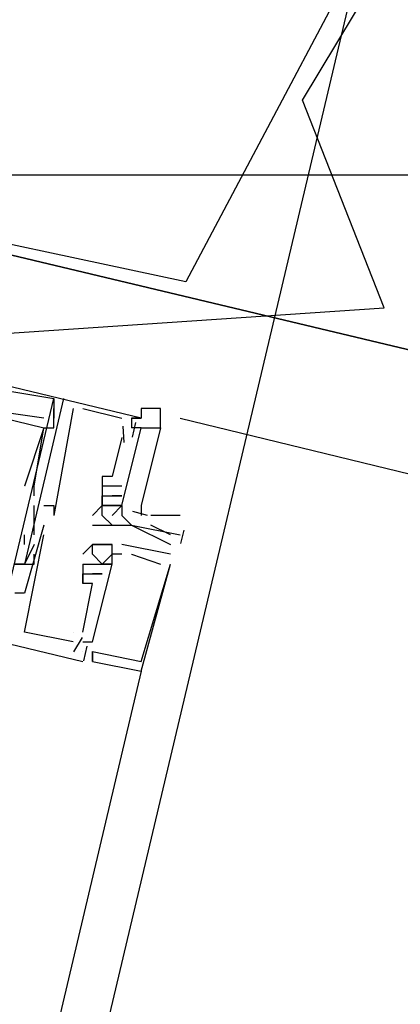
# Model space of a CAD drawing. Header units: feet. Extents: x -79 to 198, y -22 to 181.
# Tile 161 of 203: x 121.5 to 122.022, y 90.174 to 91.524. Entities that reach past the tile are written whole.
import ezdxf

# ---------------------------------------------------------------- set-up
doc = ezdxf.new("R2010")
doc.units = ezdxf.units.FT
for name, color, linetype in [('A-AREA-COMUN', 252, 'CONTINUOUS'), ('A-LINEA', 7, 'CONTINUOUS'), ('A-MURO-CONCRETO', 8, 'CONTINUOUS')]:
    doc.layers.add(name, color=color, linetype=linetype)

msp = doc.modelspace()

# ---------------------------------------------------------------- linework, layer by layer
at = {"layer": 'A-AREA-COMUN'}
msp.add_lwpolyline([(120.8, 87.52), (121.36, 89.8844), (121.472, 91.0933), (122, 91.1289), (121.888, 91.4133), (122.08, 91.7333), (124.4, 91.1644), (122.048, 91.7689), (121.728, 91.1644), (121.312, 91.2533), (121.088, 91.4489), (121.312, 92.5689), (121.52, 92.7289), (124.56, 92.0178), (124.72, 91.8578), (124.608, 91.3778), (125.2, 91.3778), (128.288, 92.2844)], dxfattribs=at)
at = {"layer": 'A-LINEA'}
for p, q in [((121.48, 90.7244), (121.5467, 91.0044)), ((121.48, 90.7244), (121.5467, 91.0044)), ((121.48, 90.7244), (121.5467, 91.0044)), ((121.5467, 91.0044), (121.5467, 90.9778)), ((121.5467, 91.0044), (121.5467, 91.0044)), ((121.5467, 91.0044), (121.5467, 91.0044)), ((121.5467, 91.0044), (121.5467, 90.9778)), ((121.5467, 91.0044), (121.5467, 91.0044)), ((121.5467, 91.0044), (121.5467, 91.0044)), ((121.5467, 91.0044), (121.5467, 90.9778)), ((121.5467, 91.0044), (121.5467, 91.0044)), ((121.5467, 91.0044), (121.5467, 91.0044)), ((121.56, 91.0044), (121.56, 91.0044)), ((121.56, 91.0044), (121.56, 91.0044)), ((121.56, 91.0044), (121.56, 91.0044)), ((121.5467, 90.9911), (121.5467, 90.9911)), ((121.5733, 90.9911), (121.5467, 90.8444)), ((121.5467, 90.9911), (121.5467, 90.9911)), ((121.5733, 90.9911), (121.5467, 90.8444)), ((121.5467, 90.9911), (121.5467, 90.9911)), ((121.5733, 90.9911), (121.5467, 90.8444)), ((121.5733, 90.9911), (121.5733, 90.9911)), ((121.5733, 90.9911), (121.5733, 90.9911)), ((121.5733, 90.9911), (121.5733, 90.9911)), ((121.5867, 90.9911), (121.64, 90.9778)), ((121.5867, 90.9911), (121.5867, 90.9911)), ((121.5867, 90.9911), (121.64, 90.9778)), ((121.5867, 90.9911), (121.5867, 90.9911)), ((121.5867, 90.9911), (121.64, 90.9778)), ((121.5867, 90.9911), (121.5867, 90.9911)), ((121.5333, 90.9778), (121.5333, 90.9778)), ((121.5333, 90.9778), (121.5333, 90.9778)), ((121.5333, 90.9778), (121.5333, 90.9778)), ((121.5467, 90.9778), (121.5467, 90.9778)), ((121.5467, 90.9778), (121.5467, 90.9778)), ((121.5467, 90.9778), (121.5467, 90.9778)), ((121.64, 90.9778), (121.64, 90.9778)), ((121.64, 90.9778), (121.64, 90.9778)), ((121.64, 90.9778), (121.64, 90.9778)), ((121.6533, 90.9778), (121.6533, 90.9778)), ((121.6533, 90.9778), (121.6533, 90.9778)), ((121.6533, 90.9778), (121.6533, 90.9778)), ((121.659, 90.9717), (121.6543, 90.9517)), ((121.659, 90.9717), (121.6543, 90.9517)), ((121.659, 90.9717), (121.6543, 90.9517)), ((121.6667, 90.9778), (121.6667, 90.9778)), ((121.6667, 90.9778), (121.6667, 90.9778)), ((121.6667, 90.9778), (121.6667, 90.9778)), ((121.72, 90.9778), (122.2133, 90.8578)), ((121.5333, 90.9644), (121.5333, 90.9644)), ((121.5333, 90.9644), (121.5333, 90.9644)), ((121.5333, 90.9644), (121.5333, 90.9644)), ((121.5333, 90.9644), (121.5333, 90.9644)), ((121.5333, 90.9644), (121.5333, 90.9644)), ((121.5333, 90.9644), (121.5333, 90.9644)), ((121.5467, 90.9644), (121.5467, 90.9644)), ((121.5467, 90.9644), (121.5467, 90.9644)), ((121.5467, 90.9644), (121.5467, 90.9644)), ((121.6413, 90.9669), (121.6429, 90.9443)), ((121.6413, 90.9669), (121.6429, 90.9443)), ((121.6413, 90.9669), (121.6429, 90.9443)), ((121.6533, 90.9644), (121.6533, 90.9644)), ((121.6533, 90.9644), (121.6533, 90.9644)), ((121.6533, 90.9644), (121.6533, 90.9644)), ((121.6667, 90.9644), (121.68, 90.9644)), ((121.6667, 90.9644), (121.6667, 90.9644)), ((121.6667, 90.9644), (121.6667, 90.9644)), ((121.6667, 90.9644), (121.6667, 90.9644)), ((121.64, 90.9511), (121.6267, 90.8978)), ((121.64, 90.9511), (121.6267, 90.8978)), ((121.64, 90.9511), (121.6267, 90.8978)), ((121.64, 90.9511), (121.64, 90.9511)), ((121.64, 90.9511), (121.64, 90.9511)), ((121.64, 90.9511), (121.64, 90.9511)), ((121.6133, 90.8978), (121.6133, 90.8978)), ((121.6133, 90.8978), (121.6133, 90.8978)), ((121.6133, 90.8978), (121.6133, 90.8978)), ((121.6267, 90.8978), (121.6267, 90.8978)), ((121.6267, 90.8978), (121.6267, 90.8978)), ((121.6267, 90.8978), (121.6267, 90.8978)), ((121.5067, 90.8844), (121.5067, 90.8844)), ((121.5067, 90.8844), (121.5067, 90.8844)), ((121.5067, 90.8844), (121.5067, 90.8844)), ((121.52, 90.8844), (121.52, 90.8844)), ((121.52, 90.8844), (121.52, 90.8844)), ((121.52, 90.8844), (121.52, 90.8844)), ((121.52, 90.8844), (121.52, 90.8844)), ((121.52, 90.8844), (121.52, 90.8844)), ((121.52, 90.8844), (121.52, 90.8844)), ((121.6133, 90.8844), (121.6133, 90.8844)), ((121.6133, 90.8844), (121.6133, 90.8844)), ((121.6133, 90.8844), (121.6133, 90.8844)), ((121.6267, 90.8844), (121.6267, 90.8844)), ((121.6267, 90.8844), (121.6267, 90.8844)), ((121.6267, 90.8844), (121.6267, 90.8844)), ((121.6267, 90.8844), (121.6267, 90.8844)), ((121.6267, 90.8844), (121.6267, 90.8844)), ((121.6267, 90.8844), (121.6267, 90.8844)), ((121.64, 90.8844), (121.64, 90.8844)), ((121.64, 90.8844), (121.64, 90.8844)), ((121.64, 90.8844), (121.64, 90.8844)), ((121.52, 90.8711), (121.52, 90.8711)), ((121.52, 90.8711), (121.52, 90.8711)), ((121.52, 90.8711), (121.52, 90.8711)), ((121.6133, 90.8711), (121.6133, 90.8711)), ((121.6133, 90.8711), (121.6133, 90.8711)), ((121.6133, 90.8711), (121.6133, 90.8711)), ((121.6133, 90.8711), (121.6133, 90.8711)), ((121.6133, 90.8711), (121.6133, 90.8711)), ((121.6133, 90.8711), (121.6133, 90.8711)), ((121.6133, 90.8711), (121.6133, 90.8711)), ((121.6267, 90.8711), (121.6267, 90.8711)), ((121.6267, 90.8711), (121.6267, 90.8711)), ((121.6267, 90.8711), (121.6267, 90.8711)), ((121.6267, 90.8711), (121.6267, 90.8711)), ((121.6267, 90.8711), (121.6267, 90.8711)), ((121.6267, 90.8711), (121.6267, 90.8711)), ((121.6267, 90.8711), (121.6267, 90.8711)), ((121.6267, 90.8711), (121.6267, 90.8711)), ((121.6267, 90.8711), (121.6267, 90.8711)), ((121.64, 90.8711), (121.64, 90.8711)), ((121.64, 90.8711), (121.64, 90.8711)), ((121.64, 90.8711), (121.64, 90.8711)), ((121.64, 90.8711), (121.64, 90.8711)), ((121.64, 90.8711), (121.64, 90.8711)), ((121.64, 90.8711), (121.64, 90.8711)), ((121.52, 90.8178), (121.52, 90.8578)), ((121.52, 90.8578), (121.52, 90.8578)), ((121.52, 90.8178), (121.52, 90.8578)), ((121.52, 90.8578), (121.52, 90.8578)), ((121.52, 90.8178), (121.52, 90.8578)), ((121.52, 90.8578), (121.52, 90.8578)), ((121.5333, 90.8578), (121.5333, 90.8578)), ((121.5333, 90.8578), (121.5333, 90.8578)), ((121.5333, 90.8578), (121.5333, 90.8578)), ((121.5467, 90.8578), (121.5467, 90.8578)), ((121.5467, 90.8578), (121.5467, 90.8578)), ((121.5467, 90.8578), (121.5467, 90.8578)), ((121.5467, 90.8578), (121.5467, 90.8578)), ((121.5467, 90.8578), (121.5467, 90.8578)), ((121.5467, 90.8578), (121.5467, 90.8578)), ((121.64, 90.8578), (121.6133, 90.8578)), ((121.6133, 90.8578), (121.6133, 90.8578)), ((121.6133, 90.8578), (121.6133, 90.8578)), ((121.6133, 90.8578), (121.6133, 90.8578)), ((121.6133, 90.8578), (121.6133, 90.8578)), ((121.6133, 90.8578), (121.6133, 90.8578)), ((121.6133, 90.8578), (121.6133, 90.8578)), ((121.6133, 90.8578), (121.6133, 90.8578)), ((121.6267, 90.8578), (121.6267, 90.8578)), ((121.64, 90.8578), (121.6267, 90.8444)), ((121.6267, 90.8578), (121.6267, 90.8578)), ((121.6267, 90.8578), (121.6267, 90.8578)), ((121.6267, 90.8578), (121.6267, 90.8578)), ((121.6267, 90.8578), (121.6267, 90.8578)), ((121.64, 90.8578), (121.64, 90.8578)), ((121.64, 90.8578), (121.64, 90.8578)), ((121.64, 90.8578), (121.64, 90.8578)), ((121.64, 90.8578), (121.64, 90.8578)), ((121.64, 90.8578), (121.64, 90.8578)), ((121.6548, 90.8501), (121.6747, 90.8445)), ((121.6548, 90.8501), (121.6747, 90.8445)), ((121.6548, 90.8501), (121.6747, 90.8445)), ((121.5467, 90.8444), (121.5467, 90.8444)), ((121.5467, 90.8444), (121.5467, 90.8444)), ((121.5467, 90.8444), (121.5467, 90.8444)), ((121.6, 90.8444), (121.6, 90.8444)), ((121.6133, 90.8444), (121.6133, 90.8444)), ((121.6267, 90.8444), (121.6267, 90.8444)), ((121.64, 90.8444), (121.64, 90.8444)), ((121.72, 90.8444), (121.68, 90.8444)), ((121.5333, 90.8311), (121.5333, 90.8311)), ((121.5333, 90.8311), (121.5333, 90.8311)), ((121.5333, 90.8311), (121.5333, 90.8311)), ((121.6, 90.8311), (121.6, 90.8311)), ((121.6133, 90.8311), (121.6133, 90.8311)), ((121.6267, 90.8311), (121.6267, 90.8311)), ((121.64, 90.8311), (121.64, 90.8311)), ((121.6533, 90.8311), (121.6533, 90.8311)), ((121.6533, 90.8311), (121.6533, 90.8311)), ((121.6533, 90.8311), (121.6533, 90.8311)), ((121.725, 90.8243), (121.7207, 90.806)), ((121.5067, 90.8044), (121.5067, 90.8178)), ((121.5067, 90.8178), (121.5067, 90.8178)), ((121.5067, 90.8044), (121.5067, 90.8178)), ((121.5067, 90.8178), (121.5067, 90.8178)), ((121.5067, 90.8044), (121.5067, 90.8178)), ((121.5067, 90.8178), (121.5067, 90.8178)), ((121.52, 90.8178), (121.52, 90.8178)), ((121.52, 90.8178), (121.52, 90.8178)), ((121.52, 90.8178), (121.52, 90.8178)), ((121.5333, 90.8178), (121.5333, 90.8178)), ((121.5333, 90.8178), (121.5333, 90.8178)), ((121.5333, 90.8178), (121.5333, 90.8178)), ((121.72, 90.8178), (121.72, 90.8178)), ((121.5067, 90.8044), (121.5067, 90.8044)), ((121.5067, 90.8044), (121.5067, 90.8044)), ((121.5067, 90.8044), (121.5067, 90.8044)), ((121.52, 90.8044), (121.52, 90.8044)), ((121.52, 90.8044), (121.52, 90.8044)), ((121.52, 90.8044), (121.52, 90.8044)), ((121.6, 90.8044), (121.6, 90.8044)), ((121.6, 90.8044), (121.6, 90.8044)), ((121.6, 90.8044), (121.6, 90.8044)), ((121.6, 90.8044), (121.6, 90.8044)), ((121.6, 90.8044), (121.6, 90.8044)), ((121.6, 90.8044), (121.6, 90.8044)), ((121.6133, 90.8044), (121.6133, 90.8044)), ((121.6133, 90.8044), (121.6133, 90.8044)), ((121.6133, 90.8044), (121.6133, 90.8044)), ((121.6267, 90.8044), (121.6267, 90.8044)), ((121.6267, 90.8044), (121.6267, 90.8044)), ((121.6267, 90.8044), (121.6267, 90.8044)), ((121.6267, 90.8044), (121.6267, 90.8044)), ((121.6267, 90.8044), (121.6267, 90.8044)), ((121.6267, 90.8044), (121.6267, 90.8044)), ((121.7067, 90.7911), (121.64, 90.8044)), ((121.64, 90.8044), (121.64, 90.8044)), ((121.64, 90.8044), (121.64, 90.8044)), ((121.7067, 90.7911), (121.64, 90.8044)), ((121.64, 90.8044), (121.64, 90.8044)), ((121.64, 90.8044), (121.64, 90.8044)), ((121.7067, 90.7911), (121.64, 90.8044)), ((121.64, 90.8044), (121.64, 90.8044)), ((121.64, 90.8044), (121.64, 90.8044)), ((121.7067, 90.8044), (121.7067, 90.8044)), ((121.52, 90.7911), (121.52, 90.7911)), ((121.52, 90.7911), (121.52, 90.7911)), ((121.52, 90.7911), (121.52, 90.7911)), ((121.5867, 90.7911), (121.5867, 90.7911)), ((121.5867, 90.7911), (121.5867, 90.7911)), ((121.5867, 90.7911), (121.5867, 90.7911)), ((121.6, 90.7911), (121.6, 90.7911)), ((121.6, 90.7911), (121.6, 90.7911)), ((121.6, 90.7911), (121.6, 90.7911)), ((121.6267, 90.7911), (121.6267, 90.7911)), ((121.6267, 90.7911), (121.6267, 90.7911)), ((121.6267, 90.7911), (121.6267, 90.7911)), ((121.6267, 90.7911), (121.6267, 90.7911)), ((121.6267, 90.7911), (121.6267, 90.7911)), ((121.6267, 90.7911), (121.6267, 90.7911)), ((121.64, 90.7911), (121.64, 90.7911)), ((121.64, 90.7911), (121.64, 90.7911)), ((121.64, 90.7911), (121.64, 90.7911)), ((121.64, 90.7911), (121.64, 90.7911)), ((121.64, 90.7911), (121.64, 90.7911)), ((121.64, 90.7911), (121.64, 90.7911)), ((121.64, 90.7911), (121.64, 90.7911)), ((121.64, 90.7911), (121.64, 90.7911)), ((121.64, 90.7911), (121.64, 90.7911)), ((121.6533, 90.7911), (121.6533, 90.7911)), ((121.6533, 90.7911), (121.6533, 90.7911)), ((121.6533, 90.7911), (121.6533, 90.7911)), ((121.7067, 90.7911), (121.7067, 90.7911)), ((121.7067, 90.7911), (121.7067, 90.7911)), ((121.7067, 90.7911), (121.7067, 90.7911)), ((121.5067, 90.7778), (121.5067, 90.7778)), ((121.5067, 90.7778), (121.5067, 90.7778)), ((121.5067, 90.7778), (121.5067, 90.7778)), ((121.5067, 90.7778), (121.5067, 90.7778)), ((121.5067, 90.7778), (121.5067, 90.7778)), ((121.5067, 90.7778), (121.5067, 90.7778)), ((121.5067, 90.7778), (121.5067, 90.7778)), ((121.5067, 90.7778), (121.5067, 90.7778)), ((121.5067, 90.7778), (121.5067, 90.7778)), ((121.52, 90.7778), (121.52, 90.7778)), ((121.52, 90.7778), (121.52, 90.7778)), ((121.52, 90.7778), (121.52, 90.7778)), ((121.52, 90.7778), (121.52, 90.7778)), ((121.52, 90.7778), (121.52, 90.7778)), ((121.52, 90.7778), (121.52, 90.7778)), ((121.5867, 90.7778), (121.5867, 90.7511)), ((121.5867, 90.7778), (121.5867, 90.7778)), ((121.5867, 90.7778), (121.5867, 90.7778)), ((121.5867, 90.7778), (121.5867, 90.7511)), ((121.5867, 90.7778), (121.5867, 90.7778)), ((121.5867, 90.7778), (121.5867, 90.7778)), ((121.5867, 90.7778), (121.5867, 90.7511)), ((121.5867, 90.7778), (121.5867, 90.7778)), ((121.5867, 90.7778), (121.5867, 90.7778)), ((121.6, 90.7778), (121.6, 90.7778)), ((121.6, 90.7778), (121.6, 90.7778)), ((121.6, 90.7778), (121.6, 90.7778)), ((121.6, 90.7778), (121.6, 90.7778)), ((121.6, 90.7778), (121.6, 90.7778)), ((121.6, 90.7778), (121.6, 90.7778)), ((121.6, 90.7778), (121.6, 90.7778)), ((121.6, 90.7778), (121.6, 90.7778)), ((121.6, 90.7778), (121.6, 90.7778)), ((121.6133, 90.7778), (121.6133, 90.7778)), ((121.6133, 90.7778), (121.6133, 90.7778)), ((121.6133, 90.7778), (121.6133, 90.7778)), ((121.6133, 90.7778), (121.6133, 90.7778)), ((121.6133, 90.7778), (121.6133, 90.7778)), ((121.6133, 90.7778), (121.6133, 90.7778)), ((121.6133, 90.7778), (121.6133, 90.7778)), ((121.6133, 90.7778), (121.6133, 90.7778)), ((121.6133, 90.7778), (121.6133, 90.7778)), ((121.6267, 90.7778), (121.6267, 90.7778)), ((121.6267, 90.7778), (121.6267, 90.7778)), ((121.6267, 90.7778), (121.6267, 90.7778)), ((121.6267, 90.7778), (121.6267, 90.7778)), ((121.6267, 90.7778), (121.6267, 90.7778)), ((121.6267, 90.7778), (121.6267, 90.7778)), ((121.6933, 90.7778), (121.6933, 90.7778)), ((121.6933, 90.7778), (121.6933, 90.7778)), ((121.6933, 90.7778), (121.6933, 90.7778)), ((121.7067, 90.7778), (121.7067, 90.7778)), ((121.7067, 90.7778), (121.7067, 90.7778)), ((121.7067, 90.7778), (121.7067, 90.7778)), ((121.7067, 90.7778), (121.7067, 90.7778)), ((121.7067, 90.7778), (121.7067, 90.7778)), ((121.7067, 90.7778), (121.7067, 90.7778)), ((121.5867, 90.7644), (121.6, 90.7644)), ((121.5867, 90.7644), (121.5867, 90.7644)), ((121.5867, 90.7644), (121.5867, 90.7644)), ((121.5867, 90.7644), (121.6, 90.7644)), ((121.5867, 90.7644), (121.5867, 90.7644)), ((121.5867, 90.7644), (121.5867, 90.7644)), ((121.5867, 90.7644), (121.6, 90.7644)), ((121.5867, 90.7644), (121.5867, 90.7644)), ((121.5867, 90.7644), (121.5867, 90.7644)), ((121.6, 90.7644), (121.6, 90.7644)), ((121.6, 90.7644), (121.6, 90.7644)), ((121.6, 90.7644), (121.6, 90.7644)), ((121.6, 90.7644), (121.6, 90.7644)), ((121.6, 90.7644), (121.6, 90.7644)), ((121.6, 90.7644), (121.6, 90.7644)), ((121.6, 90.7644), (121.6, 90.7644)), ((121.6, 90.7644), (121.6, 90.7644)), ((121.6, 90.7644), (121.6, 90.7644)), ((121.6, 90.7644), (121.6, 90.7644)), ((121.6, 90.7644), (121.6, 90.7644)), ((121.6, 90.7644), (121.6, 90.7644)), ((121.6133, 90.7644), (121.6133, 90.7644)), ((121.6133, 90.7644), (121.6133, 90.7644)), ((121.6133, 90.7644), (121.6133, 90.7644)), ((121.6133, 90.7644), (121.6133, 90.7644)), ((121.6133, 90.7644), (121.6133, 90.7644)), ((121.6133, 90.7644), (121.6133, 90.7644)), ((121.5867, 90.6844), (121.6, 90.7511)), ((121.5867, 90.7511), (121.5867, 90.7511)), ((121.5867, 90.7511), (121.5867, 90.7511)), ((121.5867, 90.6844), (121.6, 90.7511)), ((121.5867, 90.7511), (121.5867, 90.7511)), ((121.5867, 90.7511), (121.5867, 90.7511)), ((121.5867, 90.6844), (121.6, 90.7511)), ((121.5867, 90.7511), (121.5867, 90.7511)), ((121.5867, 90.7511), (121.5867, 90.7511)), ((121.6, 90.7511), (121.6, 90.7511)), ((121.6, 90.7511), (121.6, 90.7511)), ((121.6, 90.7511), (121.6, 90.7511)), ((121.6, 90.7511), (121.6, 90.7511)), ((121.6, 90.7511), (121.6, 90.7511)), ((121.6, 90.7511), (121.6, 90.7511)), ((121.5067, 90.7378), (121.5067, 90.7378)), ((121.5067, 90.7378), (121.5067, 90.7378)), ((121.5067, 90.7378), (121.5067, 90.7378)), ((121.5067, 90.6844), (121.5067, 90.6844)), ((121.5067, 90.6844), (121.5067, 90.6844)), ((121.5067, 90.6844), (121.5067, 90.6844)), ((121.5733, 90.6844), (121.5733, 90.6844)), ((121.5733, 90.6844), (121.5733, 90.6844)), ((121.5733, 90.6844), (121.5733, 90.6844)), ((121.5733, 90.6844), (121.5733, 90.6844)), ((121.5733, 90.6844), (121.5733, 90.6844)), ((121.5733, 90.6844), (121.5733, 90.6844)), ((121.5855, 90.6769), (121.5739, 90.6573)), ((121.5855, 90.6769), (121.5739, 90.6573)), ((121.5855, 90.6769), (121.5739, 90.6573)), ((121.5867, 90.6844), (121.5867, 90.6844)), ((121.5867, 90.6844), (121.5867, 90.6844)), ((121.5867, 90.6844), (121.5867, 90.6844)), ((121.5733, 90.6711), (121.5733, 90.6711)), ((121.5733, 90.6711), (121.5733, 90.6711)), ((121.5733, 90.6711), (121.5733, 90.6711)), ((121.5867, 90.6711), (121.5867, 90.6711)), ((121.5867, 90.6711), (121.5867, 90.6711)), ((121.5867, 90.6711), (121.5867, 90.6711)), ((121.5867, 90.6578), (121.5867, 90.6578)), ((121.5867, 90.6578), (121.5867, 90.6578)), ((121.5867, 90.6578), (121.5867, 90.6578)), ((121.5867, 90.6578), (121.5867, 90.6578)), ((121.5867, 90.6578), (121.5867, 90.6578)), ((121.5867, 90.6578), (121.5867, 90.6578)), ((121.5923, 90.6651), (121.5876, 90.6451)), ((121.5923, 90.6651), (121.5876, 90.6451)), ((121.5923, 90.6651), (121.5876, 90.6451)), ((121.6, 90.6711), (121.6, 90.6711)), ((121.6, 90.6711), (121.6, 90.6711)), ((121.6, 90.6711), (121.6, 90.6711)), ((121.6, 90.6711), (121.6, 90.6711)), ((121.6, 90.6711), (121.6, 90.6711)), ((121.6, 90.6711), (121.6, 90.6711)), ((121.6, 90.6711), (121.6, 90.6711)), ((121.6, 90.6711), (121.6, 90.6711)), ((121.6, 90.6711), (121.6, 90.6711)), ((121.6, 90.6444), (121.6, 90.6578)), ((121.6, 90.6578), (121.6, 90.6578)), ((121.6, 90.6578), (121.6, 90.6578)), ((121.6, 90.6578), (121.6, 90.6578)), ((121.6, 90.6444), (121.6, 90.6578)), ((121.6, 90.6578), (121.6, 90.6578)), ((121.6, 90.6578), (121.6, 90.6578)), ((121.6, 90.6578), (121.6, 90.6578)), ((121.6, 90.6444), (121.6, 90.6578)), ((121.6, 90.6578), (121.6, 90.6578)), ((121.6, 90.6578), (121.6, 90.6578)), ((121.6, 90.6578), (121.6, 90.6578)), ((121.5867, 90.6444), (121.5867, 90.6444)), ((121.5867, 90.6444), (121.5867, 90.6444)), ((121.5867, 90.6444), (121.5867, 90.6444)), ((121.6, 90.6444), (121.6, 90.6444)), ((121.6, 90.6444), (121.6, 90.6444)), ((121.6, 90.6444), (121.6, 90.6444)), ((121.6, 90.6444), (121.6, 90.6444)), ((121.6, 90.6444), (121.6, 90.6444)), ((121.6, 90.6444), (121.6, 90.6444)), ((121.6667, 90.6444), (121.6667, 90.6444)), ((121.6667, 90.6444), (121.6667, 90.6444)), ((121.6667, 90.6444), (121.6667, 90.6444)), ((121.6667, 90.6311), (120.0267, 83.6978)), ((121.6667, 90.6311), (121.6667, 90.6311)), ((121.6667, 90.6311), (121.6667, 90.6311)), ((121.6667, 90.6311), (121.6667, 90.6311))]:
    msp.add_line(p, q, dxfattribs=at)
for points in [[(124.44, 90.4978), (124.7867, 91.9644), (121.3733, 92.7644), (121.0267, 91.3111), (124.44, 90.4978)], [(117.0933, 59.0178), (114.4, 59.6578), (118.2, 75.6978), (122, 91.7511), (124.68, 91.1111)], [(121.6533, 90.9778), (121.6667, 90.9778), (121, 91.1378)], [(121.6533, 90.9778), (121.6667, 90.9778), (121, 91.1378)], [(121.6533, 90.9778), (121.6667, 90.9778), (121, 91.1378)], [(121.5333, 90.9778), (121.44, 90.9911), (121.4533, 91.0044), (121.44, 91.0178), (121.44, 90.9911), (121.04, 91.0978), (121.04, 91.1111), (121.0133, 91.1111), (121.0133, 91.1244), (121.0133, 91.1111), (121.0267, 91.1111)], [(121.5333, 90.9778), (121.44, 90.9911), (121.4533, 91.0044), (121.44, 91.0178), (121.44, 90.9911), (121.04, 91.0978), (121.04, 91.1111), (121.0133, 91.1111), (121.0133, 91.1244), (121.0133, 91.1111), (121.0267, 91.1111)], [(121.5333, 90.9778), (121.44, 90.9911), (121.4533, 91.0044), (121.44, 91.0178), (121.44, 90.9911), (121.04, 91.0978), (121.04, 91.1111), (121.0133, 91.1111), (121.0133, 91.1244), (121.0133, 91.1111), (121.0267, 91.1111)], [(121.0133, 90.9911), (121.04, 91.0844), (121.5333, 90.9644), (121.5067, 90.8844)], [(121.0133, 90.9911), (121.04, 91.0844), (121.5333, 90.9644), (121.5067, 90.8844)], [(121.0133, 90.9911), (121.04, 91.0844), (121.5333, 90.9644), (121.5067, 90.8844)], [(121.4667, 91.0178), (121.4533, 91.0044), (121.4533, 90.9911), (121.4667, 90.9911), (121.4667, 91.0178), (121.5467, 91.0044)], [(121.4667, 91.0178), (121.4533, 91.0044), (121.4533, 90.9911), (121.4667, 90.9911), (121.4667, 91.0178), (121.5467, 91.0044)], [(121.4667, 91.0178), (121.4533, 91.0044), (121.4533, 90.9911), (121.4667, 90.9911), (121.4667, 91.0178), (121.5467, 91.0044)], [(121.56, 91.0044), (121.5067, 90.7778), (121.4933, 90.7778), (121.5067, 90.7778)], [(121.56, 91.0044), (121.5067, 90.7778), (121.4933, 90.7778), (121.5067, 90.7778)], [(121.56, 91.0044), (121.5067, 90.7778), (121.4933, 90.7778), (121.5067, 90.7778)], [(121.52, 90.8711), (121.52, 90.8844), (121.5333, 90.9644), (121.5467, 90.9644), (121.5467, 90.9911)], [(121.52, 90.8711), (121.52, 90.8844), (121.5333, 90.9644), (121.5467, 90.9644), (121.5467, 90.9911)], [(121.52, 90.8711), (121.52, 90.8844), (121.5333, 90.9644), (121.5467, 90.9644), (121.5467, 90.9911)], [(121.6933, 90.9644), (121.6933, 90.9911), (121.6667, 90.9911), (121.6667, 90.9778)], [(121.6667, 90.9778), (121.6533, 90.9778), (121.6533, 90.9644)], [(120.9733, 90.9511), (120.9733, 90.9644), (120.9467, 90.9644), (120.92, 90.8044), (121.5867, 90.6444)], [(120.9733, 90.9511), (120.9733, 90.9644), (120.9467, 90.9644), (120.92, 90.8044), (121.5867, 90.6444)], [(120.9733, 90.9511), (120.9733, 90.9644), (120.9467, 90.9644), (120.92, 90.8044), (121.5867, 90.6444)], [(121.6267, 90.8578), (121.64, 90.8578), (121.6667, 90.9644), (121.6533, 90.9644)], [(121.6267, 90.8578), (121.64, 90.8578), (121.6667, 90.9644), (121.6533, 90.9644)], [(121.6267, 90.8578), (121.64, 90.8578), (121.6667, 90.9644), (121.6533, 90.9644)], [(121.64, 90.8578), (121.6667, 90.9644), (121.6933, 90.9644), (121.6667, 90.8578), (121.6667, 90.8444)], [(121.64, 90.8578), (121.6667, 90.9644), (121.6933, 90.9644), (121.6667, 90.8578), (121.6667, 90.8444)], [(121.64, 90.8578), (121.6667, 90.9644), (121.6933, 90.9644), (121.6667, 90.8578), (121.6667, 90.8444)], [(121.6267, 90.8978), (121.6133, 90.8978), (121.6133, 90.8711)], [(121.6267, 90.8978), (121.6133, 90.8978), (121.6133, 90.8711)], [(121.6267, 90.8978), (121.6133, 90.8978), (121.6133, 90.8711)], [(121.64, 90.8844), (121.6267, 90.8844), (121.6133, 90.8844)], [(121.64, 90.8844), (121.6267, 90.8844), (121.6133, 90.8844)], [(121.64, 90.8844), (121.6267, 90.8844), (121.6133, 90.8844)], [(121.6133, 90.8711), (121.6133, 90.8578), (121.6133, 90.8578), (121.6267, 90.8578), (121.6267, 90.8578), (121.6267, 90.8578)], [(121.6133, 90.8578), (121.6133, 90.8711), (121.6267, 90.8711)], [(121.6133, 90.8578), (121.6133, 90.8711), (121.6267, 90.8711)], [(121.6133, 90.8578), (121.6133, 90.8711), (121.6267, 90.8711)], [(121.64, 90.8711), (121.6267, 90.8711), (121.64, 90.8711), (121.6267, 90.8711), (121.6267, 90.8711)], [(121.64, 90.8711), (121.6267, 90.8711), (121.64, 90.8711), (121.6267, 90.8711), (121.6267, 90.8711)], [(121.64, 90.8711), (121.6267, 90.8711), (121.64, 90.8711), (121.6267, 90.8711), (121.6267, 90.8711)], [(121.5333, 90.8578), (121.5467, 90.8578), (121.5467, 90.8444)], [(121.5333, 90.8578), (121.5467, 90.8578), (121.5467, 90.8444)], [(121.5333, 90.8578), (121.5467, 90.8578), (121.5467, 90.8444)], [(121.6, 90.8444), (121.6133, 90.8578), (121.6133, 90.8578)], [(121.6267, 90.8311), (121.6133, 90.8444), (121.6133, 90.8578)], [(121.64, 90.8578), (121.64, 90.8444), (121.64, 90.8444), (121.6533, 90.8311)], [(121.5333, 90.8311), (121.5067, 90.7378), (121.4933, 90.7378)], [(121.5333, 90.8311), (121.5067, 90.7378), (121.4933, 90.7378)], [(121.5333, 90.8311), (121.5067, 90.7378), (121.4933, 90.7378)], [(121.6, 90.8311), (121.6133, 90.8311), (121.64, 90.8311), (121.6533, 90.8311), (121.7067, 90.8044)], [(121.6533, 90.8311), (121.6533, 90.8311), (121.6533, 90.8311), (121.6533, 90.8311), (121.72, 90.8178), (121.72, 90.8178), (121.72, 90.8178)], [(121.7067, 90.8178), (121.68, 90.8311), (121.68, 90.8311)], [(121.5733, 90.6711), (121.5067, 90.6844), (121.5333, 90.8178)], [(121.5733, 90.6711), (121.5067, 90.6844), (121.5333, 90.8178)], [(121.5733, 90.6711), (121.5067, 90.6844), (121.5333, 90.8178)], [(121.52, 90.8044), (121.5067, 90.7778), (121.52, 90.7778), (121.52, 90.7911)], [(121.52, 90.8044), (121.5067, 90.7778), (121.52, 90.7778), (121.52, 90.7911)], [(121.52, 90.8044), (121.5067, 90.7778), (121.52, 90.7778), (121.52, 90.7911)], [(121.64, 90.7911), (121.6267, 90.7911), (121.6267, 90.8044), (121.6133, 90.8044), (121.6, 90.8044), (121.5867, 90.7911)], [(121.64, 90.7911), (121.6267, 90.7911), (121.6267, 90.8044), (121.6133, 90.8044), (121.6, 90.8044), (121.5867, 90.7911)], [(121.64, 90.7911), (121.6267, 90.7911), (121.6267, 90.8044), (121.6133, 90.8044), (121.6, 90.8044), (121.5867, 90.7911)], [(121.64, 90.7911), (121.64, 90.7911), (121.6267, 90.7911), (121.6267, 90.7911), (121.6133, 90.7778), (121.6, 90.7911), (121.6, 90.8044), (121.6267, 90.8044)], [(121.64, 90.7911), (121.64, 90.7911), (121.6267, 90.7911), (121.6267, 90.7911), (121.6133, 90.7778), (121.6, 90.7911), (121.6, 90.8044), (121.6267, 90.8044)], [(121.64, 90.7911), (121.64, 90.7911), (121.6267, 90.7911), (121.6267, 90.7911), (121.6133, 90.7778), (121.6, 90.7911), (121.6, 90.8044), (121.6267, 90.8044)], [(121.5867, 90.7778), (121.5867, 90.7778), (121.6, 90.7778), (121.6, 90.7778), (121.6, 90.7778), (121.6133, 90.7778), (121.6133, 90.7778), (121.6267, 90.7778), (121.6267, 90.7911)], [(121.5867, 90.7778), (121.5867, 90.7778), (121.6, 90.7778), (121.6, 90.7778), (121.6, 90.7778), (121.6133, 90.7778), (121.6133, 90.7778), (121.6267, 90.7778), (121.6267, 90.7911)], [(121.5867, 90.7778), (121.5867, 90.7778), (121.6, 90.7778), (121.6, 90.7778), (121.6, 90.7778), (121.6133, 90.7778), (121.6133, 90.7778), (121.6267, 90.7778), (121.6267, 90.7911)], [(121.6533, 90.7911), (121.6533, 90.7911), (121.6533, 90.7911), (121.6933, 90.7778), (121.6933, 90.7778)], [(121.6533, 90.7911), (121.6533, 90.7911), (121.6533, 90.7911), (121.6933, 90.7778), (121.6933, 90.7778)], [(121.6533, 90.7911), (121.6533, 90.7911), (121.6533, 90.7911), (121.6933, 90.7778), (121.6933, 90.7778)], [(121.5867, 90.6711), (121.6, 90.6711), (121.6267, 90.7778), (121.6133, 90.7778)], [(121.5867, 90.6711), (121.6, 90.6711), (121.6267, 90.7778), (121.6133, 90.7778)], [(121.5867, 90.6711), (121.6, 90.6711), (121.6267, 90.7778), (121.6133, 90.7778)], [(121.6, 90.6578), (121.6667, 90.6444), (121.6667, 90.6444), (121.7067, 90.7778)], [(121.6, 90.6578), (121.6, 90.6444), (121.6667, 90.6311), (121.6667, 90.6311), (121.7067, 90.7778)], [(121.6, 90.6578), (121.6667, 90.6444), (121.6667, 90.6444), (121.7067, 90.7778)], [(121.6, 90.6578), (121.6, 90.6444), (121.6667, 90.6311), (121.6667, 90.6311), (121.7067, 90.7778)], [(121.6, 90.6578), (121.6667, 90.6444), (121.6667, 90.6444), (121.7067, 90.7778)], [(121.6, 90.6578), (121.6, 90.6444), (121.6667, 90.6311), (121.6667, 90.6311), (121.7067, 90.7778)], [(121.6, 90.7511), (121.5867, 90.7511), (121.5867, 90.7644), (121.6, 90.7644), (121.6133, 90.7644), (121.6, 90.7644), (121.6133, 90.7644)], [(121.6, 90.7511), (121.5867, 90.7511), (121.5867, 90.7644), (121.6, 90.7644), (121.6133, 90.7644), (121.6, 90.7644), (121.6133, 90.7644)], [(121.6, 90.7511), (121.5867, 90.7511), (121.5867, 90.7644), (121.6, 90.7644), (121.6133, 90.7644), (121.6, 90.7644), (121.6133, 90.7644)]]:
    msp.add_lwpolyline(points, dxfattribs=at)
at = {"layer": 'A-MURO-CONCRETO'}
for points in [[(121.1867, 91.9644), (121.0267, 91.3111), (124.6267, 91.3111), (121.1867, 91.9644)], [(121.0267, 91.3111), (124.6267, 91.3111), (124.44, 90.4978), (121.0267, 91.3111), (121.0267, 91.3111)]]:
    msp.add_lwpolyline(points, dxfattribs=at)

doc.saveas('drawing.dxf')
